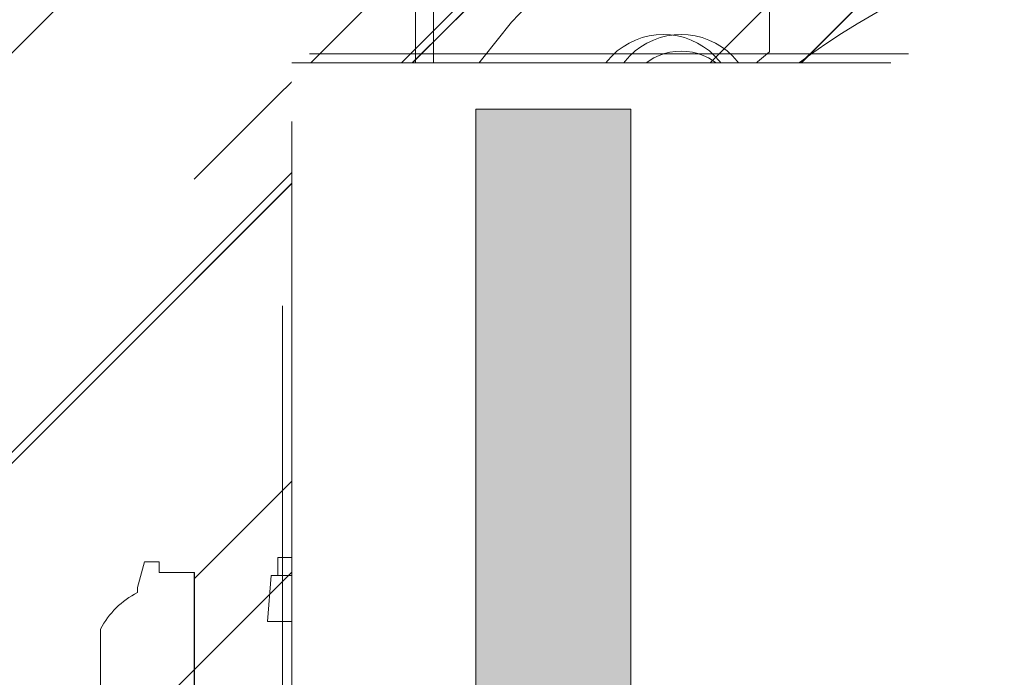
# Model space of a CAD drawing. Header units: inches. Extents: x -420 to -276, y -52 to 18.
# Tile 156 of 187: x -287.41 to -285.22, y -25.3 to -23.83. Entities that reach past the tile are written whole.
import ezdxf

# ---------------------------------------------------------------- set-up
doc = ezdxf.new("R2010")
doc.units = ezdxf.units.IN
doc.header["$LTSCALE"] = 32
doc.header["$MEASUREMENT"] = 0
doc.linetypes.add('Dash Style-1', pattern=[0.083328, 0.041656, -0.041672])
for name, color, linetype, lineweight in [('Black', 7, 'Continuous', 18), ('DashLine', 7, 'Dash Style-1', 13), ('DashLineFill', 7, 'Dash Style-1', 13), ('Drawing', 7, 'Continuous', 18), ('Metal-DeskStructure', 7, 'Continuous', 13), ('None', 7, 'Continuous', 18), ('SolidLine', 7, 'Continuous', 15), ('Wood_1-H', 7, 'Continuous', 13)]:
    doc.layers.add(name, color=color, linetype=linetype, lineweight=lineweight)
pattern_1 = [(45, (0, 0), (-1.61301565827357, 1.935715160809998), []), (45, (-1.0608, 1.0608), (-0.4723460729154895, 0.4167612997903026), [])]

# ---------------------------------------------------------------- blocks, each defined once
blk = doc.blocks.new('1BRPFY-Leg_Plate (2D)')
at = {"layer": 'DashLineFill', "linetype": 'Continuous', "lineweight": 13}
h = blk.add_hatch(dxfattribs=at)
h.set_pattern_fill('Steel', color=253, style=0, pattern_type=2)
h.set_pattern_definition(pattern_1)
edge = h.paths.add_edge_path()
edge.add_arc((-1.704724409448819, -1.704724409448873), 0.125984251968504, 179.9999999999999, 269.9999999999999)
edge.add_line((-1.704724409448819, -1.830708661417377), (1.704724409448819, -1.830708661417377))
edge.add_arc((1.704724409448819, -1.704724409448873), 0.125984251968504, 270.0000000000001, 360.0000000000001)
edge.add_line((1.830708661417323, -1.704724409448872), (1.830708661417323, 1.704724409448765))
edge.add_arc((1.704724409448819, 1.704724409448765), 0.1259842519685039, 0, 90)
edge.add_line((1.704724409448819, 1.830708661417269), (-1.704724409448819, 1.830708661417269))
edge.add_arc((-1.704724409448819, 1.704724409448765), 0.1259842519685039, 90, 180)
edge.add_line((-1.830708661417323, 1.704724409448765), (-1.830708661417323, -1.704724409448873))
at = {"layer": 'DashLineFill', "flags": 128}
blk.add_lwpolyline([(-1.830708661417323, -1.704724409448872, 0.414213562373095), (-1.704724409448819, -1.830708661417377), (1.704724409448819, -1.830708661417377, 0.414213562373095), (1.830708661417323, -1.704724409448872), (1.830708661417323, 1.704724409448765, 0.414213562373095), (1.704724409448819, 1.830708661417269), (-1.704724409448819, 1.830708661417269, 0.414213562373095), (-1.830708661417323, 1.704724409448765)], format="xyb", close=True, dxfattribs=at)
at = {"layer": 'SolidLine', "flags": 128}
blk.add_lwpolyline([(-1.279527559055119, 1.44094488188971), (-1.263705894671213, 1.440167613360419), (-1.248036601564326, 1.437843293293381), (-1.232670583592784, 1.433994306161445), (-1.217755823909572, 1.428657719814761), (-1.203435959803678, 1.421884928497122), (-1.189848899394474, 1.413741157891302), (-1.177125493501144, 1.404304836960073), (-1.165388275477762, 1.393666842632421), (-1.15475028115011, 1.381929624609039), (-1.145313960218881, 1.369206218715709), (-1.137170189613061, 1.355619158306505), (-1.130397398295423, 1.341299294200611), (-1.125060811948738, 1.326384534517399), (-1.121211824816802, 1.311018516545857), (-1.118887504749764, 1.29534922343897), (-1.118110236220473, 1.279527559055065), (-1.118887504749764, 1.263705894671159), (-1.121211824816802, 1.248036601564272), (-1.125060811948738, 1.23267058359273), (-1.130397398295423, 1.217755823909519), (-1.137170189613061, 1.203435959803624), (-1.145313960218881, 1.18984889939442), (-1.15475028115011, 1.17712549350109), (-1.165388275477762, 1.165388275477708), (-1.177125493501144, 1.154750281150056), (-1.189848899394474, 1.145313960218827), (-1.203435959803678, 1.137170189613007), (-1.217755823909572, 1.130397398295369), (-1.232670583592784, 1.125060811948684), (-1.248036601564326, 1.121211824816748), (-1.263705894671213, 1.11888750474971), (-1.279527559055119, 1.118110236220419), (-1.295349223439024, 1.11888750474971), (-1.311018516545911, 1.121211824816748), (-1.326384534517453, 1.125060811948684), (-1.341299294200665, 1.130397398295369), (-1.355619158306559, 1.137170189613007), (-1.369206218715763, 1.145313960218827), (-1.381929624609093, 1.154750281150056), (-1.393666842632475, 1.165388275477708), (-1.404304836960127, 1.17712549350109), (-1.413741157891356, 1.18984889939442), (-1.421884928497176, 1.203435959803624), (-1.428657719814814, 1.217755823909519), (-1.433994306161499, 1.23267058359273), (-1.437843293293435, 1.248036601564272), (-1.440167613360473, 1.263705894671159), (-1.440944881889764, 1.279527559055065), (-1.440167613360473, 1.29534922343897), (-1.437843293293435, 1.311018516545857), (-1.433994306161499, 1.326384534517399), (-1.428657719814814, 1.341299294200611), (-1.421884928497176, 1.355619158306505), (-1.413741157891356, 1.369206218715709), (-1.404304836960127, 1.381929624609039), (-1.393666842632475, 1.393666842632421), (-1.381929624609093, 1.404304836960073), (-1.369206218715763, 1.413741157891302), (-1.355619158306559, 1.421884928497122), (-1.341299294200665, 1.428657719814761), (-1.326384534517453, 1.433994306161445), (-1.311018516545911, 1.437843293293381), (-1.295349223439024, 1.440167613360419)], close=True, dxfattribs=at)
blk.add_lwpolyline([(-0.5177020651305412, 0.6295634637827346), (-0.5263745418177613, 0.6112270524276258), (-0.5368025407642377, 0.5938289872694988), (-0.5488856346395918, 0.5775368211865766), (-0.5625074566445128, 0.5625074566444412), (-0.5775368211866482, 0.5488856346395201), (-0.5938289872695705, 0.5368025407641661), (-0.6112270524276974, 0.5263745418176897), (-0.6295634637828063, 0.5177020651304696), (-0.6486616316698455, 0.5108686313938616), (-0.668337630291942, 0.5059400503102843), (-0.6884019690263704, 0.502963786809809), (-0.7086614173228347, 0.5019685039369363), (-0.728920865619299, 0.502963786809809), (-0.7489852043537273, 0.5059400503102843), (-0.7686612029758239, 0.5108686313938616), (-0.7877593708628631, 0.5177020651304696), (-0.8060957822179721, 0.5263745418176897), (-0.823493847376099, 0.5368025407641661), (-0.8397860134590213, 0.5488856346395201), (-0.8548153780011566, 0.5625074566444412), (-0.8684372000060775, 0.5775368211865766), (-0.8805202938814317, 0.5938289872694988), (-0.8909482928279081, 0.6112270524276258), (-0.8996207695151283, 0.6295634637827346), (-0.9064542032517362, 0.6486616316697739), (-0.9113827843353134, 0.6683376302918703), (-0.9143590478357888, 0.6884019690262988), (-0.9153543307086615, 0.7086614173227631), (-0.9143590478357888, 0.7289208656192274), (-0.9113827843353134, 0.7489852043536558), (-0.9064542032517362, 0.7686612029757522), (-0.8996207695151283, 0.7877593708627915), (-0.8909482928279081, 0.8060957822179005), (-0.8805202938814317, 0.8234938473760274), (-0.8684372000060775, 0.8397860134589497), (-0.8548153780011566, 0.854815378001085), (-0.8397860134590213, 0.868437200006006), (-0.823493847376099, 0.8805202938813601), (-0.8060957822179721, 0.8909482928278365), (-0.7877593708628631, 0.8996207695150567), (-0.7686612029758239, 0.9064542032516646), (-0.7489852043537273, 0.9113827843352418), (-0.728920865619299, 0.9143590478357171), (-0.7086614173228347, 0.9153543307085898), (-0.6884019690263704, 0.9143590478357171), (-0.668337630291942, 0.9113827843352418), (-0.6486616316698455, 0.9064542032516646), (-0.6295634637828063, 0.8996207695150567), (-0.6112270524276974, 0.8909482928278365), (-0.5938289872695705, 0.8805202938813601), (-0.5775368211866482, 0.868437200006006), (-0.5625074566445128, 0.854815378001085), (-0.5488856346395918, 0.8397860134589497), (-0.5368025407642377, 0.8234938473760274), (-0.5263745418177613, 0.8060957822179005), (-0.5177020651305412, 0.7877593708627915)], dxfattribs=at)
blk = doc.blocks.new('1BRPX8-Util_Bkt_Lg-F (2D)')
at = {"layer": 'DashLineFill', "linetype": 'Continuous', "lineweight": 13}
h = blk.add_hatch(dxfattribs=at)
h.set_pattern_fill('Steel', color=253, style=0, pattern_type=2)
h.set_pattern_definition(pattern_1)
edge = h.paths.add_edge_path()
edge.add_line((-4.468503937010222, 7.405511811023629), (-3.129921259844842, 7.405511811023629))
edge.add_line((-3.129921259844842, 7.405511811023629), (-3.129921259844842, -2.011811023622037))
edge.add_line((-3.129921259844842, -2.011811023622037), (-4.468503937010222, -2.011811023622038))
edge.add_line((-4.468503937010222, -2.011811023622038), (-4.468503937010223, -2.145669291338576))
edge.add_line((-4.468503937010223, -2.145669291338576), (-2.421259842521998, -2.145669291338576))
edge.add_line((-2.421259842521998, -2.145669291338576), (-2.421259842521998, -2.523622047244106))
edge.add_arc((-2.303149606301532, -2.523622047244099), 0.1181102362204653, 180.0000000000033, 270.0000000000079)
edge.add_line((-2.303149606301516, -2.641732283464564), (2.303149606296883, -2.641732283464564))
edge.add_arc((2.303149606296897, -2.523622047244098), 0.1181102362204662, 269.9999999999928, 359.9999999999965)
edge.add_line((2.421259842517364, -2.523622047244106), (2.421259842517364, -2.145669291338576))
edge.add_line((2.421259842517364, -2.145669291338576), (4.46850393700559, -2.145669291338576))
edge.add_line((4.46850393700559, -2.145669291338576), (4.46850393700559, -2.011811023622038))
edge.add_line((4.46850393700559, -2.011811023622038), (3.129921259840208, -2.011811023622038))
edge.add_line((3.129921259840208, -2.011811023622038), (3.129921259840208, 7.405511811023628))
edge.add_line((3.129921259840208, 7.405511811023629), (4.46850393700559, 7.405511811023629))
edge.add_line((4.46850393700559, 7.405511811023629), (4.46850393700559, 7.539370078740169))
edge.add_line((4.46850393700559, 7.539370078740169), (2.421259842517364, 7.539370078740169))
edge.add_line((2.421259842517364, 7.539370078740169), (2.421259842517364, 7.917322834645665))
edge.add_arc((2.30314960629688, 7.917322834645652), 0.1181102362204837, 6.452788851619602e-12, 89.99999999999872)
edge.add_line((2.303149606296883, 8.035433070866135), (-2.303149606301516, 8.035433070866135))
edge.add_arc((-2.303149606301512, 7.91732283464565), 0.1181102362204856, 90.00000000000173, 179.9999999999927)
edge.add_line((-2.421259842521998, 7.917322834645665), (-2.421259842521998, 7.539370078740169))
edge.add_line((-2.421259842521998, 7.539370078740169), (-4.468503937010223, 7.539370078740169))
edge.add_line((-4.468503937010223, 7.539370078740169), (-4.468503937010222, 7.405511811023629))
at = {"layer": 'SolidLine', "flags": 128}
blk.add_lwpolyline([(-1.279527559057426, 1.40409055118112), (-1.266932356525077, 1.403471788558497), (-1.254458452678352, 1.401621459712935), (-1.242225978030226, 1.398557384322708), (-1.23035273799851, 1.39430907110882), (-1.218953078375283, 1.388917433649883), (-1.208136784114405, 1.382434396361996), (-1.198008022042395, 1.37492239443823), (-1.188664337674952, 1.36645377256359), (-1.180195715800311, 1.357110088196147), (-1.172683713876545, 1.346981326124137), (-1.166200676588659, 1.336165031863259), (-1.160809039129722, 1.324765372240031), (-1.156560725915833, 1.312892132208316), (-1.153496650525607, 1.300659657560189), (-1.151646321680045, 1.288185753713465), (-1.151027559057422, 1.275590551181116), (-1.151646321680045, 1.262995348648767), (-1.153496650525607, 1.250521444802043), (-1.156560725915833, 1.238288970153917), (-1.160809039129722, 1.226415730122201), (-1.166200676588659, 1.215016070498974), (-1.172683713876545, 1.204199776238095), (-1.180195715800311, 1.194071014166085), (-1.188664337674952, 1.184727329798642), (-1.198008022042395, 1.176258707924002), (-1.208136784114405, 1.168746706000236), (-1.218953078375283, 1.162263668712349), (-1.23035273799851, 1.156872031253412), (-1.242225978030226, 1.152623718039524), (-1.254458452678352, 1.149559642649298), (-1.266932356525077, 1.147709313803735), (-1.279527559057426, 1.147090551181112), (-1.292122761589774, 1.147709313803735), (-1.304596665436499, 1.149559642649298), (-1.316829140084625, 1.152623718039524), (-1.328702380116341, 1.156872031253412), (-1.340102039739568, 1.162263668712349), (-1.350918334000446, 1.168746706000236), (-1.361047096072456, 1.176258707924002), (-1.370390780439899, 1.184727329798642), (-1.37885940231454, 1.194071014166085), (-1.386371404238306, 1.204199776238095), (-1.392854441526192, 1.215016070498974), (-1.398246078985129, 1.226415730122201), (-1.402494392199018, 1.238288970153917), (-1.405558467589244, 1.250521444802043), (-1.407408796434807, 1.262995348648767), (-1.408027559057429, 1.275590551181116), (-1.407408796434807, 1.288185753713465), (-1.405558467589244, 1.300659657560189), (-1.402494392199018, 1.312892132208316), (-1.398246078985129, 1.324765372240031), (-1.392854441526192, 1.336165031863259), (-1.386371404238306, 1.346981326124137), (-1.37885940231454, 1.357110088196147), (-1.370390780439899, 1.36645377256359), (-1.361047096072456, 1.37492239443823), (-1.350918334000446, 1.382434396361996), (-1.340102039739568, 1.388917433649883), (-1.328702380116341, 1.39430907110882), (-1.316829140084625, 1.398557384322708), (-1.304596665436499, 1.401621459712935), (-1.292122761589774, 1.403471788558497)], close=True, dxfattribs=at)
blk.add_lwpolyline([(-0.5353992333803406, 0.2864324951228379), (-0.5772333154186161, 0.2714640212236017), (-0.6203331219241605, 0.2606680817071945), (-0.6642835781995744, 0.2541486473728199), (-0.7086614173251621, 0.2519685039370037), (-0.7530392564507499, 0.2541486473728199), (-0.7969897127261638, 0.2606680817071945), (-0.840089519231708, 0.2714640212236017), (-0.8819236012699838, 0.2864324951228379), (-0.9220890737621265, 0.3054293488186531), (-0.9601991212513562, 0.3282716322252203), (-0.9958867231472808, 0.3547393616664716), (-1.028808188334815, 0.3845776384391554), (-1.058646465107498, 0.4174991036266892), (-1.08511419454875, 0.4531867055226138), (-1.107956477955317, 0.4912967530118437), (-1.126953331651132, 0.5314622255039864), (-1.141921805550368, 0.573296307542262), (-1.152717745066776, 0.6163961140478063), (-1.15923717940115, 0.6603465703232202), (-1.161417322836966, 0.704724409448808), (-1.15923717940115, 0.7491022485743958), (-1.152717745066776, 0.7930527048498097), (-1.141921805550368, 0.836152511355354), (-1.126953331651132, 0.8779865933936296), (-1.107956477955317, 0.9181520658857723), (-1.08511419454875, 0.9562621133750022), (-1.058646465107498, 0.9919497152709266), (-1.028808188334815, 1.024871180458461), (-0.9958867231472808, 1.054709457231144), (-0.9601991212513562, 1.081177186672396), (-0.9220890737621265, 1.104019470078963), (-0.8819236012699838, 1.123016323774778), (-0.840089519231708, 1.137984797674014), (-0.7969897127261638, 1.148780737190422), (-0.7530392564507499, 1.155300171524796), (-0.7086614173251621, 1.157480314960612), (-0.6642835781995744, 1.155300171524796), (-0.6203331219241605, 1.148780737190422), (-0.5772333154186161, 1.137984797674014), (-0.5353992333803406, 1.123016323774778)], dxfattribs=at)
blk = doc.blocks.new('Slate-LegBrace (2D)')
at = {"layer": 'DashLineFill', "linetype": 'Continuous', "lineweight": 13}
h = blk.add_hatch(dxfattribs=at)
h.set_pattern_fill('Steel', color=253, style=0, pattern_type=2)
h.set_pattern_definition(pattern_1)
edge = h.paths.add_edge_path()
edge.add_line((-2.199587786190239, 0.1351515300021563), (-1.374775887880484, 0.1351515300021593))
edge.add_arc((3.636636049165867e-15, 0.01355418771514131), 1.380142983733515, 5.054592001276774, 174.9454079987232, ccw=False)
edge.add_line((1.374775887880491, 0.1351515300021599), (2.199718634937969, 0.1351515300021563))
edge.add_arc((6.542437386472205e-05, 0.01705725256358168), 2.202821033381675, 3.07312710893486, 176.9268728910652)
h = blk.add_hatch(dxfattribs=at)
h.set_pattern_fill('Steel', color=253, style=0, pattern_type=2)
h.set_pattern_definition(pattern_1)
edge = h.paths.add_edge_path()
edge.add_line((-2.191696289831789, 0.2375138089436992), (-1.463739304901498, 0.2375137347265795))
edge.add_arc((6.542437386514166e-05, 0.017041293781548), 1.480314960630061, 8.565281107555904, 171.4347188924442, ccw=False)
edge.add_line((1.463870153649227, 0.2375137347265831), (2.191827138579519, 0.2375138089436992))
edge.add_line((2.191827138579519, 0.2375138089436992), (2.19971863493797, 0.1351515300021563))
edge.add_line((2.19971863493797, 0.1351515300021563), (1.374775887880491, 0.1351515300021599))
edge.add_arc((3.356894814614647e-15, 0.01355418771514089), 1.380142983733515, 5.054592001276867, 174.9454079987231)
edge.add_line((-1.374775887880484, 0.1351515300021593), (-2.19958778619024, 0.1351515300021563))
edge.add_line((-2.19958778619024, 0.1351515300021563), (-2.191696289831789, 0.2375138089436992))
h = blk.add_hatch(dxfattribs=at)
h.set_pattern_fill('Steel', color=253, style=0, pattern_type=2)
h.set_pattern_definition(pattern_1)
h.paths.add_polyline_path([(-1.738774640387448, 0.9363963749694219), (-1.747067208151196, 0.9368037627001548), (-1.755279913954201, 0.9380220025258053), (-1.763333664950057, 0.940039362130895), (-1.771150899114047, 0.9428364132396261), (-1.778656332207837, 0.9463862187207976), (-1.785777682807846, 0.9506545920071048), (-1.79244636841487, 0.9556004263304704), (-1.798598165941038, 0.9611760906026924), (-1.80417383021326, 0.9673278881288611), (-1.809119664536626, 0.9739965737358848), (-1.813388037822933, 0.9811179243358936), (-1.816937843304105, 0.9886233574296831), (-1.819734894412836, 0.9964405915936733), (-1.821752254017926, 1.00449434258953), (-1.822970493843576, 1.012707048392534), (-1.823377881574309, 1.020999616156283), (-1.822970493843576, 1.029292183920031), (-1.821752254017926, 1.037504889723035), (-1.819734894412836, 1.045558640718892), (-1.816937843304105, 1.053375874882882), (-1.813388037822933, 1.060881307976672), (-1.809119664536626, 1.06800265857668), (-1.80417383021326, 1.074671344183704), (-1.798598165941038, 1.080823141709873), (-1.79244636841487, 1.086398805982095), (-1.785777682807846, 1.09134464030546), (-1.778656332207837, 1.095613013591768), (-1.771150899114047, 1.099162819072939), (-1.763333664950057, 1.10195987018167), (-1.755279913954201, 1.10397722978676), (-1.747067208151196, 1.10519546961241), (-1.738774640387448, 1.105602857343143), (-1.7304820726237, 1.10519546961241), (-1.722269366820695, 1.10397722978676), (-1.714215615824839, 1.10195987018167), (-1.706398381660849, 1.099162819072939), (-1.698892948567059, 1.095613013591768), (-1.69177159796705, 1.09134464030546), (-1.685102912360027, 1.086398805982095), (-1.678951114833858, 1.080823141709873), (-1.673375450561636, 1.074671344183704), (-1.66842961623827, 1.06800265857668), (-1.664161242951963, 1.060881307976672), (-1.660611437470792, 1.053375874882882), (-1.657814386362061, 1.045558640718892), (-1.655797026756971, 1.037504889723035), (-1.65457878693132, 1.029292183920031), (-1.654171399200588, 1.020999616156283), (-1.65457878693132, 1.012707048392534), (-1.655797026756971, 1.00449434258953), (-1.657814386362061, 0.9964405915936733), (-1.660611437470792, 0.9886233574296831), (-1.664161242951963, 0.9811179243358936), (-1.66842961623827, 0.9739965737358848), (-1.673375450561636, 0.9673278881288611), (-1.678951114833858, 0.9611760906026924), (-1.685102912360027, 0.9556004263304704), (-1.69177159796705, 0.9506545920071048), (-1.698892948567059, 0.9463862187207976), (-1.706398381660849, 0.9428364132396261), (-1.714215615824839, 0.940039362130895), (-1.722269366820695, 0.9380220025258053), (-1.7304820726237, 0.9368037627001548)])
h = blk.add_hatch(dxfattribs=at)
h.set_pattern_fill('Steel', color=253, style=0, pattern_type=2)
h.set_pattern_definition(pattern_1)
h.paths.add_polyline_path([(-2.186309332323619, -0.2676096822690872), (-2.186309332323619, -0.2375137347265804), (-1.992015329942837, -0.2375137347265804), (-1.992015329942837, -0.02575645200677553), (-1.988265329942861, -0.02575645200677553), (-1.988265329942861, 0.7034311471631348), (-1.929210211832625, 0.762486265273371), (-1.734820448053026, 0.762486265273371), (-1.67576532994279, 0.7034311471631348), (-1.67576532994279, -0.02575645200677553), (-1.672015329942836, -0.02575645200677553), (-1.672015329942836, -0.2375137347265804), (-1.477721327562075, -0.2375137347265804), (-1.477721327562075, -0.2676096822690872)])
h = blk.add_hatch(dxfattribs=at)
h.set_pattern_fill('Steel', color=253, style=0, pattern_type=2)
h.set_pattern_definition(pattern_1)
h.paths.add_polyline_path([(-2.177118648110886, 0.237513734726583), (-2.177118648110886, 0.2775137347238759), (-2.1211904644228, 0.2775137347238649), (-2.1211904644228, 0.5187637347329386), (-1.542840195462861, 0.5187637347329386), (-1.542840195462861, 0.2775137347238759), (-1.486912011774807, 0.2775137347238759), (-1.486912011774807, 0.237513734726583)])
at = {"layer": 'DashLineFill', "flags": 128}
for points in [[(-2.199587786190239, 0.1351515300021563), (-1.374775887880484, 0.1351515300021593, -0.9154551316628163), (1.374775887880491, 0.1351515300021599), (2.199718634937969, 0.1351515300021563, 0.9477524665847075)], [(-2.191696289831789, 0.2375138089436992), (-1.463739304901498, 0.2375137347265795, -0.8606629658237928), (1.463870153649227, 0.2375137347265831), (2.191827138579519, 0.2375138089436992), (2.19971863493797, 0.1351515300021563), (1.374775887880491, 0.1351515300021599, 0.9154551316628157), (-1.374775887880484, 0.1351515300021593), (-2.19958778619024, 0.1351515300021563)]]:
    blk.add_lwpolyline(points, format="xyb", close=True, dxfattribs=at)
for points in [[(-1.738774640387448, 0.9363963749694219), (-1.747067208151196, 0.9368037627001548), (-1.755279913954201, 0.9380220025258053), (-1.763333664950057, 0.940039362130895), (-1.771150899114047, 0.9428364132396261), (-1.778656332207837, 0.9463862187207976), (-1.785777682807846, 0.9506545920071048), (-1.79244636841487, 0.9556004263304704), (-1.798598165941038, 0.9611760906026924), (-1.80417383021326, 0.9673278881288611), (-1.809119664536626, 0.9739965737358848), (-1.813388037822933, 0.9811179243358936), (-1.816937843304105, 0.9886233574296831), (-1.819734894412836, 0.9964405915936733), (-1.821752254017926, 1.00449434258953), (-1.822970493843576, 1.012707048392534), (-1.823377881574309, 1.020999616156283), (-1.822970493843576, 1.029292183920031), (-1.821752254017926, 1.037504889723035), (-1.819734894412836, 1.045558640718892), (-1.816937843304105, 1.053375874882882), (-1.813388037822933, 1.060881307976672), (-1.809119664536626, 1.06800265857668), (-1.80417383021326, 1.074671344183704), (-1.798598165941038, 1.080823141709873), (-1.79244636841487, 1.086398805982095), (-1.785777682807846, 1.09134464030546), (-1.778656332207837, 1.095613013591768), (-1.771150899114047, 1.099162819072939), (-1.763333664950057, 1.10195987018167), (-1.755279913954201, 1.10397722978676), (-1.747067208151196, 1.10519546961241), (-1.738774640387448, 1.105602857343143), (-1.7304820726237, 1.10519546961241), (-1.722269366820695, 1.10397722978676), (-1.714215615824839, 1.10195987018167), (-1.706398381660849, 1.099162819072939), (-1.698892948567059, 1.095613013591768), (-1.69177159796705, 1.09134464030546), (-1.685102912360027, 1.086398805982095), (-1.678951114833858, 1.080823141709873), (-1.673375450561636, 1.074671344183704), (-1.66842961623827, 1.06800265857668), (-1.664161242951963, 1.060881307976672), (-1.660611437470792, 1.053375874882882), (-1.657814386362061, 1.045558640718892), (-1.655797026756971, 1.037504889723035), (-1.65457878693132, 1.029292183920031), (-1.654171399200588, 1.020999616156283), (-1.65457878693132, 1.012707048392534), (-1.655797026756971, 1.00449434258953), (-1.657814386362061, 0.9964405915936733), (-1.660611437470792, 0.9886233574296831), (-1.664161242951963, 0.9811179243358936), (-1.66842961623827, 0.9739965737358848), (-1.673375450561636, 0.9673278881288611), (-1.678951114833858, 0.9611760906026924), (-1.685102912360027, 0.9556004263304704), (-1.69177159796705, 0.9506545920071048), (-1.698892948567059, 0.9463862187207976), (-1.706398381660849, 0.9428364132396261), (-1.714215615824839, 0.940039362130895), (-1.722269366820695, 0.9380220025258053), (-1.7304820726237, 0.9368037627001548)], [(-2.186309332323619, -0.2676096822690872), (-2.186309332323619, -0.2375137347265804), (-1.992015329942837, -0.2375137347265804), (-1.992015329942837, -0.02575645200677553), (-1.988265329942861, -0.02575645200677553), (-1.988265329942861, 0.7034311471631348), (-1.929210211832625, 0.762486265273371), (-1.734820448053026, 0.762486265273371), (-1.67576532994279, 0.7034311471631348), (-1.67576532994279, -0.02575645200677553), (-1.672015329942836, -0.02575645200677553), (-1.672015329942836, -0.2375137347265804), (-1.477721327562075, -0.2375137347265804), (-1.477721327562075, -0.2676096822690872)], [(-2.177118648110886, 0.237513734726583), (-2.177118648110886, 0.2775137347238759), (-2.1211904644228, 0.2775137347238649), (-2.1211904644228, 0.5187637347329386), (-1.542840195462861, 0.5187637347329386), (-1.542840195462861, 0.2775137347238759), (-1.486912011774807, 0.2775137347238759), (-1.486912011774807, 0.237513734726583)]]:
    blk.add_lwpolyline(points, close=True, dxfattribs=at)
blk = doc.blocks.new('TLLegSleeve (2D)')
at = {"layer": 'DashLineFill', "linetype": 'Continuous', "lineweight": 13}
h = blk.add_hatch(dxfattribs=at)
h.set_pattern_fill('Steel', color=253, style=0, pattern_type=2)
h.set_pattern_definition(pattern_1)
edge = h.paths.add_edge_path()
edge.add_line((1.08267716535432, 1.402343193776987), (1.08267716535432, 2.913385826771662))
edge.add_arc((-1.707523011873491e-13, 2.913385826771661), 1.08267716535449, 4.479377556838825e-14, 180)
edge.add_line((-1.082677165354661, 2.913385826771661), (-1.08267716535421, 1.402343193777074))
edge.add_arc((-1.332267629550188e-15, 2.886579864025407e-15), 1.771653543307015, 127.6698869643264, 412.330113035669)
edge.add_line((1.08267716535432, 1.402343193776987), (1.08267716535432, 1.402343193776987))
edge = h.paths.add_edge_path()
edge.add_arc((1.665334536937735e-15, 2.91338582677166), 0.7480314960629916, 180, 360)
edge.add_arc((1.665334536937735e-15, 2.91338582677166), 0.7480314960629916, 9.54166404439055e-15, 180)
edge.add_line((-0.7480314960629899, 2.91338582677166), (-0.7480314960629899, 2.91338582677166))
edge = h.paths.add_edge_path()
edge.add_arc((-1.723066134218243e-13, 5.70119602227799e-16), 1.437007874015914, 180, 360)
edge.add_arc((-1.723066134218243e-13, 9.149983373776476e-17), 1.437007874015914, 9.541664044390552e-15, 180)
edge.add_line((-1.437007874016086, 3.308097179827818e-16), (-1.437007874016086, 3.308097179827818e-16))
at = {"layer": 'DashLine', "color": 8, "flags": 128}
blk.add_lwpolyline([(1.653543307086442, 1.118599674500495e-14), (1.645581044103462, -0.1620755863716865), (1.621770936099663, -0.3225902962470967), (1.582342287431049, -0.4799982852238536), (1.527674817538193, -0.6327836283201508), (1.45829500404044, -0.7794749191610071), (1.374871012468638, -0.9186594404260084), (1.278206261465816, -1.048996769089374), (1.169231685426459, -1.169231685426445), (1.048996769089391, -1.278206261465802), (0.918659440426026, -1.374871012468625), (0.7794749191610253, -1.458295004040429), (0.6327836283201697, -1.527674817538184), (0.4799982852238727, -1.582342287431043), (0.3225902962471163, -1.621770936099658), (0.1620755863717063, -1.645581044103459), (8.723964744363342e-15, -1.653543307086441), (-0.162075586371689, -1.645581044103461), (-0.3225902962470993, -1.621770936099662), (-0.4799982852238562, -1.582342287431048), (-0.6327836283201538, -1.527674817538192), (-0.7794749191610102, -1.458295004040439), (-0.9186594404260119, -1.374871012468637), (-1.048996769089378, -1.278206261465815), (-1.169231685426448, -1.169231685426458), (-1.278206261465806, -1.048996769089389), (-1.374871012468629, -0.9186594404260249), (-1.458295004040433, -0.7794749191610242), (-1.527674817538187, -0.6327836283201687), (-1.582342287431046, -0.4799982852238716), (-1.621770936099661, -0.3225902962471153), (-1.645581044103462, -0.1620755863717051), (-1.653543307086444, -7.741682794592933e-15), (-1.645581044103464, 0.1620755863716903), (-1.621770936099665, 0.3225902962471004), (-1.582342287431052, 0.4799982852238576), (-1.527674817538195, 0.6327836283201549), (-1.458295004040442, 0.7794749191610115), (-1.37487101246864, 0.918659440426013), (-1.278206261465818, 1.048996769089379), (-1.169231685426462, 1.169231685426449), (-1.048996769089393, 1.278206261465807), (-0.9186594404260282, 1.37487101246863), (-0.7794749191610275, 1.458295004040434), (-0.6327836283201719, 1.527674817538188), (-0.479998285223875, 1.582342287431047), (-0.3225902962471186, 1.621770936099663), (-0.1620755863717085, 1.645581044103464), (-1.096189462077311e-14, 1.653543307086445), (0.1620755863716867, 1.645581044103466), (0.3225902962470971, 1.621770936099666), (0.479998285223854, 1.582342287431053), (0.6327836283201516, 1.527674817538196), (0.7794749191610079, 1.458295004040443), (0.9186594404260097, 1.374871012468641), (1.048996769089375, 1.278206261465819), (1.169231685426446, 1.169231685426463), (1.278206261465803, 1.048996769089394), (1.374871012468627, 0.9186594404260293), (1.458295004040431, 0.7794749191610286), (1.527674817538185, 0.6327836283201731), (1.582342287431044, 0.4799982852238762), (1.621770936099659, 0.3225902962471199), (1.64558104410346, 0.1620755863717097)], close=True, dxfattribs=at)
at = {"layer": 'DashLineFill', "flags": 128}
for points in [[(1.08267716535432, 1.402343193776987), (1.08267716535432, 2.913385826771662, 0.9999999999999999), (-1.082677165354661, 2.913385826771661), (-1.08267716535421, 1.402343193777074, 2.931618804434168), (1.08267716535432, 1.402343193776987)], [(-1.437007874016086, 3.308097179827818e-16, 0.9999999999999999), (1.437007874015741, 3.308097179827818e-16, 0.9999999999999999), (-1.437007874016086, 3.308097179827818e-16)]]:
    blk.add_lwpolyline(points, format="xyb", close=True, dxfattribs=at)
blk = doc.blocks.new('Group-8')
at = {"layer": 'SolidLine', "flags": 128}
blk.add_lwpolyline([(43.24803149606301, -8.30708661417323, -0.414213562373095), (44.96062992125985, -6.594488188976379, -0.414213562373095), (46.6732283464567, -8.30708661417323, -0.414213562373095), (44.96062992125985, -10.01968503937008, -0.414213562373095)], format="xyb", close=True, dxfattribs=at)
at = {"layer": 'Wood_1-H', "color": 7}
for name in ['1BRPX8-Util_Bkt_Lg-F (2D)', 'TLLegSleeve (2D)', 'Slate-LegBrace (2D)', '1BRPFY-Leg_Plate (2D)']:
    blk.add_blockref(name, (44.96062992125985, -8.30708661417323), dxfattribs=at)
blk = doc.blocks.new('Group-9')
at = {"layer": 'None'}
blk.add_blockref('Group-8', (0, 0), dxfattribs=at)
blk = doc.blocks.new('SL Utility Cabinet (2D)-2')
at = {"layer": 'None'}
blk.add_blockref('Group-9', (0, 0), dxfattribs=at)
at = {"layer": 'Drawing', "color": 0, "flags": 1}
for tag in ['Tag', 'Catalog', 'Option1', 'Option2', 'Option3', 'Option4', 'Option5', 'Option6', 'Option7', 'Option8', 'Option9', 'Option10', 'Option11', 'Option12', 'Custom', 'FinishGroup', 'Discount', 'Item2', 'Item3', 'Item6', 'Item9', 'Item10', 'Item12', 'Item13', 'Item16', 'Item19', 'Item20', 'Item21', 'Item22', 'Item23', 'Item24', 'Item25', 'Item8', 'Item18', 'Item1', 'Item4', 'Item5', 'Item7', 'Item11', 'Item14', 'Item15', 'Item17']:
    blk.add_attdef(tag, (29.84121383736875, -21.56764746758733), '', height=0.007086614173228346, dxfattribs=at)
blk = doc.blocks.new('Group-21')
at = {"layer": 'Metal-DeskStructure', "color": 7}
blk.add_open_spline([(-0.5629921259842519, -0.4031061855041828), (-0.5629921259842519, -0.4084102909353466), (-0.5669586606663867, -0.4163664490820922), (-0.5762169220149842, -0.4216705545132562), (-0.5934108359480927, -0.424322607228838), (-0.6185404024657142, -0.424322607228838), (-0.6344117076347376, -0.4203445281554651), (-0.6436699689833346, -0.4163664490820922), (-0.6476377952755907, -0.4070842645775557), (-0.6476377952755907, -0.2008904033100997), (-0.6476377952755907, -6.474738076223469e-07), (-0.8592519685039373, -6.474738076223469e-07), (-1.070866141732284, -6.474738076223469e-07), (-1.070866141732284, -0.2008904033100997), (-1.070866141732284, -0.4070842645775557), (-1.074832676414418, -0.4163664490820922), (-1.084090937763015, -0.4203445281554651), (-1.101284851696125, -0.424322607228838), (-1.12509180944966, -0.424322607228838), (-1.142285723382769, -0.4216705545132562), (-1.151543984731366, -0.4163664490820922), (-1.155511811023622, -0.4084102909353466), (-1.155511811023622, 0), (-1.155511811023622, 0.4084102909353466), (-1.151543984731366, 0.4163664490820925), (-1.142285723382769, 0.4216705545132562), (-1.12509180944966, 0.424321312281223), (-1.101284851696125, 0.424321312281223), (-1.084090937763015, 0.4216705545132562), (-1.074832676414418, 0.4163664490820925), (-1.070866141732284, 0.4097363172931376), (-1.070866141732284, 0.2446479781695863), (-1.070866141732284, 0.08486374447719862), (-0.8592519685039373, 0.08486374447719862), (-0.6476377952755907, 0.08486374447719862), (-0.6476377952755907, 0.2446479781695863), (-0.6476377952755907, 0.4097363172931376), (-0.6436699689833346, 0.4163664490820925), (-0.6344117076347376, 0.4216705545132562), (-0.6185404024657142, 0.424321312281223), (-0.5934108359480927, 0.424321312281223), (-0.5762169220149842, 0.4216705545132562), (-0.5669586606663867, 0.4163664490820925), (-0.5629921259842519, 0.4084102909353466), (-0.5629921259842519, 0), (-0.5629921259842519, -0.4031061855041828)], degree=2, knots=[0, 0, 0, 0.00229950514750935, 0.004599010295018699, 0.006898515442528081, 0.009198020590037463, 0.01175302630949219, 0.01430803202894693, 0.01686303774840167, 0.01941804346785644, 0.1161873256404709, 0.1161873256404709, 0.218122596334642, 0.218122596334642, 0.3148918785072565, 0.3174468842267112, 0.320001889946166, 0.3225568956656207, 0.3251119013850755, 0.3276669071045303, 0.3302219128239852, 0.3327769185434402, 0.3353319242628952, 0.5295095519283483, 0.5320645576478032, 0.5346195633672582, 0.537174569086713, 0.5397295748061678, 0.5422845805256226, 0.5448395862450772, 0.5473945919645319, 0.5499495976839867, 0.6269182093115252, 0.6269182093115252, 0.7288534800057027, 0.7288534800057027, 0.8058220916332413, 0.808377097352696, 0.8109321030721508, 0.8134871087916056, 0.8160421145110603, 0.8183416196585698, 0.8206411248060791, 0.8229406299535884, 0.8252401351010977, 1, 1, 1], dxfattribs=at)
blk = doc.blocks.new('TL14_lower_leg (2D)')
at = {"layer": 'DashLine', "flags": 128}
for points in [[(-1.777195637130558e-14, 1.377952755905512), (0.1350629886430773, 1.371317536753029), (0.2688252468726, 1.351475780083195), (0.3999985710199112, 1.318618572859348), (0.5273196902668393, 1.27306234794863), (0.649562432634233, 1.215245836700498), (0.7655495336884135, 1.14572584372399), (0.8741639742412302, 1.065171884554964), (0.9743597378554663, 0.9743597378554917), (1.065171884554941, 0.8741639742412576), (1.14572584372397, 0.7655495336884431), (1.215245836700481, 0.6495624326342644), (1.273062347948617, 0.5273196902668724), (1.318618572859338, 0.3999985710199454), (1.351475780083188, 0.2688252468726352), (1.371317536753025, 0.1350629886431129), (1.377952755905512, 1.783045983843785e-14), (1.371317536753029, -0.1350629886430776), (1.351475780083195, -0.2688252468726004), (1.318618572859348, -0.3999985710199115), (1.27306234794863, -0.5273196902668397), (1.215245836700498, -0.6495624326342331), (1.145725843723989, -0.7655495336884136), (1.065171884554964, -0.8741639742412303), (0.9743597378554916, -0.9743597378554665), (0.8741639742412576, -1.065171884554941), (0.7655495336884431, -1.14572584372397), (0.6495624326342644, -1.215245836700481), (0.5273196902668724, -1.273062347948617), (0.3999985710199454, -1.318618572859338), (0.2688252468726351, -1.351475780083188), (0.135062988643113, -1.371317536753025), (1.777195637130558e-14, -1.377952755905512), (-0.1350629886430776, -1.371317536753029), (-0.2688252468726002, -1.351475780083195), (-0.3999985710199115, -1.318618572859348), (-0.5273196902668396, -1.27306234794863), (-0.6495624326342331, -1.215245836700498), (-0.7655495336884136, -1.14572584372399), (-0.8741639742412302, -1.065171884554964), (-0.9743597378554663, -0.9743597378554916), (-1.065171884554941, -0.8741639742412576), (-1.14572584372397, -0.7655495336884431), (-1.215245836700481, -0.6495624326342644), (-1.273062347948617, -0.5273196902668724), (-1.318618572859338, -0.3999985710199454), (-1.351475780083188, -0.2688252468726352), (-1.371317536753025, -0.1350629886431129), (-1.377952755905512, -1.783045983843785e-14), (-1.371317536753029, 0.1350629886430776), (-1.351475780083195, 0.2688252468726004), (-1.318618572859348, 0.3999985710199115), (-1.27306234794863, 0.5273196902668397), (-1.215245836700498, 0.6495624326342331), (-1.145725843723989, 0.7655495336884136), (-1.065171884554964, 0.8741639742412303), (-0.9743597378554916, 0.9743597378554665), (-0.8741639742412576, 1.065171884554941), (-0.7655495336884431, 1.14572584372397), (-0.6495624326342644, 1.215245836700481), (-0.5273196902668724, 1.273062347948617), (-0.3999985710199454, 1.318618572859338), (-0.2688252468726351, 1.351475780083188), (-0.135062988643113, 1.371317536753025)], [(-0.7086614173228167, 0.8700787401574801), (-0.6928397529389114, 0.8693014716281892), (-0.6771704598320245, 0.8669771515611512), (-0.6618044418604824, 0.8631281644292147), (-0.6468896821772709, 0.8577915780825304), (-0.6325698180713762, 0.8510187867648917), (-0.6189827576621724, 0.8428750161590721), (-0.6062593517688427, 0.8334386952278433), (-0.5945221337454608, 0.8228007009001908), (-0.5838841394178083, 0.8110634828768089), (-0.5744478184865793, 0.7983400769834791), (-0.5663040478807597, 0.7847530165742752), (-0.5595312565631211, 0.7704331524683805), (-0.5541946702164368, 0.7555183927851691), (-0.5503456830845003, 0.740152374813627), (-0.5480213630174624, 0.72448308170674), (-0.5472440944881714, 0.7086614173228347), (-0.5480213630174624, 0.6928397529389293), (-0.5503456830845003, 0.6771704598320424), (-0.5541946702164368, 0.6618044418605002), (-0.5595312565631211, 0.6468896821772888), (-0.5663040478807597, 0.6325698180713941), (-0.5744478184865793, 0.6189827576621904), (-0.5838841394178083, 0.6062593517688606), (-0.5945221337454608, 0.5945221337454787), (-0.6062593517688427, 0.5838841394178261), (-0.6189827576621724, 0.5744478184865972), (-0.6325698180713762, 0.5663040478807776), (-0.6468896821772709, 0.559531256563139), (-0.6618044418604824, 0.5541946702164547), (-0.6771704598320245, 0.5503456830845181), (-0.6928397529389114, 0.5480213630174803), (-0.7086614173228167, 0.5472440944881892), (-0.7244830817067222, 0.5480213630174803), (-0.7401523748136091, 0.5503456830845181), (-0.7555183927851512, 0.5541946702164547), (-0.7704331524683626, 0.559531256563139), (-0.7847530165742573, 0.5663040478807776), (-0.7983400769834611, 0.5744478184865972), (-0.811063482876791, 0.5838841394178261), (-0.8228007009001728, 0.5945221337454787), (-0.8334386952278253, 0.6062593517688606), (-0.8428750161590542, 0.6189827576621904), (-0.8510187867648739, 0.6325698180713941), (-0.8577915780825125, 0.6468896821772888), (-0.8631281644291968, 0.6618044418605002), (-0.8669771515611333, 0.6771704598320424), (-0.8693014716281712, 0.6928397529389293), (-0.8700787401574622, 0.7086614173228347), (-0.8693014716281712, 0.72448308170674), (-0.8669771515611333, 0.740152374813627), (-0.8631281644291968, 0.7555183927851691), (-0.8577915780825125, 0.7704331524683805), (-0.8510187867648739, 0.7847530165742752), (-0.8428750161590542, 0.7983400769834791), (-0.8334386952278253, 0.8110634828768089), (-0.8228007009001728, 0.8228007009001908), (-0.811063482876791, 0.8334386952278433), (-0.7983400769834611, 0.8428750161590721), (-0.7847530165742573, 0.8510187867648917), (-0.7704331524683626, 0.8577915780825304), (-0.7555183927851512, 0.8631281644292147), (-0.7401523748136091, 0.8669771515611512), (-0.7244830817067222, 0.8693014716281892)]]:
    blk.add_lwpolyline(points, close=True, dxfattribs=at)
at = {"layer": 'Metal-DeskStructure', "color": 7}
blk.add_blockref('Group-21', (0, 0), dxfattribs=at)
blk = doc.blocks.new('Group-23')
at = {"layer": 'DashLineFill', "linetype": 'Continuous', "lineweight": 13}
h = blk.add_hatch(dxfattribs=at)
h.set_pattern_fill('Steel', color=253, style=0, pattern_type=2)
h.set_pattern_definition(pattern_1)
h.paths.add_polyline_path([(-2.066929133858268, 1.397637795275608), (2.066929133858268, 1.397637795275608), (2.066929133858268, 0.1377952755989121), (2.106299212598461, 0.1377952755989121), (2.106299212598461, -0.1377952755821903), (2.066929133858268, -0.1377952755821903), (2.066929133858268, -5.275590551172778), (2.106299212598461, -5.275590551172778), (2.106299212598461, -5.55118110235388), (2.066929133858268, -5.55118110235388), (2.066929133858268, -5.82677165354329), (-2.066929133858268, -5.82677165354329), (-2.066929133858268, -5.55118110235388), (-2.106299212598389, -5.55118110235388), (-2.106299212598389, -5.275590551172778), (-2.066929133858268, -5.275590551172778), (-2.066929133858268, -0.1377952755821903), (-2.106299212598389, -0.1377952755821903), (-2.106299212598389, 0.1377952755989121), (-2.066929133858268, 0.1377952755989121)])
at = {"layer": 'DashLineFill', "flags": 128}
blk.add_lwpolyline([(-2.066929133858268, 1.397637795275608), (2.066929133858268, 1.397637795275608), (2.066929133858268, 0.1377952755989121), (2.106299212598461, 0.1377952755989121), (2.106299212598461, -0.1377952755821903), (2.066929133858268, -0.1377952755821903), (2.066929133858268, -5.275590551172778), (2.106299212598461, -5.275590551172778), (2.106299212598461, -5.55118110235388), (2.066929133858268, -5.55118110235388), (2.066929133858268, -5.82677165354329), (-2.066929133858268, -5.82677165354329), (-2.066929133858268, -5.55118110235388), (-2.106299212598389, -5.55118110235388), (-2.106299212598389, -5.275590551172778), (-2.066929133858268, -5.275590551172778), (-2.066929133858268, -0.1377952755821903), (-2.106299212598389, -0.1377952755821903), (-2.106299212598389, 0.1377952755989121), (-2.066929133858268, 0.1377952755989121)], close=True, dxfattribs=at)
blk = doc.blocks.new('TL14_upper_leg (2D)')
at = {"layer": 'DashLine', "flags": 128}
blk.add_lwpolyline([(0, 1.22047244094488), (0.1196272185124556, 1.214595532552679), (0.2381023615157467, 1.197021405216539), (0.3542844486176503, 1.167919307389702), (0.4670545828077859, 1.127569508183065), (0.5753267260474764, 1.076360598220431), (0.6780581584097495, 1.01478574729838), (0.7742595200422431, 0.9434379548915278), (0.8630043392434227, 0.8630043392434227), (0.9434379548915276, 0.7742595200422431), (1.01478574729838, 0.6780581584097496), (1.076360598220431, 0.5753267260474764), (1.127569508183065, 0.467054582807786), (1.167919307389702, 0.3542844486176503), (1.197021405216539, 0.2381023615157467), (1.214595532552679, 0.1196272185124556), (1.22047244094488, 7.47323834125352e-17), (1.214595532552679, -0.1196272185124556), (1.197021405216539, -0.2381023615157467), (1.167919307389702, -0.3542844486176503), (1.127569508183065, -0.467054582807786), (1.076360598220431, -0.5753267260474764), (1.01478574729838, -0.6780581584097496), (0.9434379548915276, -0.7742595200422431), (0.8630043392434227, -0.8630043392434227), (0.7742595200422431, -0.9434379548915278), (0.6780581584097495, -1.01478574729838), (0.5753267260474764, -1.076360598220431), (0.4670545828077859, -1.127569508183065), (0.3542844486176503, -1.167919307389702), (0.2381023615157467, -1.197021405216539), (0.1196272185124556, -1.214595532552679), (0, -1.22047244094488), (-0.1196272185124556, -1.214595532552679), (-0.2381023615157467, -1.197021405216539), (-0.3542844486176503, -1.167919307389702), (-0.4670545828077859, -1.127569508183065), (-0.5753267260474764, -1.076360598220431), (-0.6780581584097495, -1.01478574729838), (-0.7742595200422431, -0.9434379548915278), (-0.8630043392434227, -0.8630043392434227), (-0.9434379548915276, -0.7742595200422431), (-1.01478574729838, -0.6780581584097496), (-1.076360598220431, -0.5753267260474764), (-1.127569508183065, -0.467054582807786), (-1.167919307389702, -0.3542844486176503), (-1.197021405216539, -0.2381023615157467), (-1.214595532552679, -0.1196272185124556), (-1.22047244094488, 7.47323834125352e-17), (-1.214595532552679, 0.1196272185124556), (-1.197021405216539, 0.2381023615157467), (-1.167919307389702, 0.3542844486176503), (-1.127569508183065, 0.467054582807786), (-1.076360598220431, 0.5753267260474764), (-1.01478574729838, 0.6780581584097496), (-0.9434379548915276, 0.7742595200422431), (-0.8630043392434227, 0.8630043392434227), (-0.7742595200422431, 0.9434379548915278), (-0.6780581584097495, 1.01478574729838), (-0.5753267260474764, 1.076360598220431), (-0.4670545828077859, 1.127569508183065), (-0.3542844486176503, 1.167919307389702), (-0.2381023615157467, 1.197021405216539), (-0.1196272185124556, 1.214595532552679)], close=True, dxfattribs=at)
at = {"layer": 'SolidLine', "flags": 128}
blk.add_lwpolyline([(-2.322834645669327, 0.2436987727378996), (-2.401574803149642, 0.2436987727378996), (-2.401574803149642, 0.2677219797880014), (-2.434055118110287, 0.2677219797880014), (-2.4493110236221, 0.2107861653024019), (-2.4493110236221, 0.1992105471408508, 0.1579749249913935), (-2.531479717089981, 0.1180761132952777), (-2.531479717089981, -0.1180652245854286, 0.1560270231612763), (-2.4493110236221, -0.1991401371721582), (-2.4493110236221, -0.2107752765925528), (-2.434055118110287, -0.2677110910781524), (-2.401574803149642, -0.2677110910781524), (-2.401574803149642, -0.2436878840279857), (-2.322834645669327, -0.2436878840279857)], format="xyb", close=True, dxfattribs=at)
at = {"layer": 'DashLine', "color": 7}
blk.add_blockref('Group-23', (0, 0), dxfattribs=at)
blk = doc.blocks.new('1BRPT9-Bracket (2D)')
at = {"layer": 'DashLineFill', "linetype": 'Continuous', "lineweight": 13}
h = blk.add_hatch(dxfattribs=at)
h.set_pattern_fill('Steel', color=253, style=0, pattern_type=2)
h.set_pattern_definition(pattern_1)
edge = h.paths.add_edge_path()
edge.add_arc((1.677931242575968, -8.488188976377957), 0.2519685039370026, 269.999999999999, 360.0000000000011)
edge.add_line((1.929899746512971, -8.488188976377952), (1.929899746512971, -7.480314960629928))
edge.add_line((1.929899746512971, -7.480314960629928), (2.323600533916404, -7.480314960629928))
edge.add_line((2.323600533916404, -7.480314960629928), (2.323600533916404, 7.461135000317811))
edge.add_line((2.323600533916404, 7.461135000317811), (1.929899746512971, 7.480314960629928))
edge.add_line((1.929899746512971, 7.480314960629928), (1.929899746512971, 8.488188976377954))
edge.add_arc((1.677931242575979, 8.488188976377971), 0.2519685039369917, 359.999999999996, 450.0000000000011)
edge.add_line((1.677931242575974, 8.740157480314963), (-2.32206875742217, 8.740157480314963))
edge.add_line((-2.32206875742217, 8.740157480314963), (-2.32206875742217, -8.74015748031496))
edge.add_line((-2.32206875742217, -8.74015748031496), (1.677931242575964, -8.74015748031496))
at = {"layer": 'DashLineFill'}
blk.add_line((2.126750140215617, 7.461135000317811), (2.126750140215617, -7.480314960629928), dxfattribs=at)
at = {"layer": 'DashLineFill', "flags": 128}
blk.add_lwpolyline([(1.677931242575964, -8.74015748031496, 0.4142135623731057), (1.929899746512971, -8.488188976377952), (1.929899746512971, -7.480314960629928), (2.323600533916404, -7.480314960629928), (2.323600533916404, 7.461135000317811), (1.929899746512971, 7.480314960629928), (1.929899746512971, 8.488188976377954, 0.4142135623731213), (1.677931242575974, 8.740157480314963), (-2.32206875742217, 8.740157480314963), (-2.32206875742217, -8.74015748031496)], format="xyb", close=True, dxfattribs=at)
blk = doc.blocks.new('Group-46')
at = {"layer": 'Metal-DeskStructure', "linetype": 'Continuous', "lineweight": 0, "true_color": 0xff0000}
blk.add_hatch(color=1, dxfattribs=at).paths.add_polyline_path([(-1.696691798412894, -1.274606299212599), (-1.696691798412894, 1.274606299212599), (-1.352203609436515, 1.274606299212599), (-1.352203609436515, -0.9990157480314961), (-0.1809437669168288, -0.9990157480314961), (-0.1809437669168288, -1.274606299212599)])
at = {"layer": 'Metal-DeskStructure', "color": 7, "flags": 128}
blk.add_lwpolyline([(-1.696691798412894, -1.274606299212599), (-1.696691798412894, 1.274606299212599), (-1.352203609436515, 1.274606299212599), (-1.352203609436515, -0.9990157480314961), (-0.1809437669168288, -0.9990157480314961), (-0.1809437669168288, -1.274606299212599)], close=True, dxfattribs=at)
blk = doc.blocks.new('SlateLegLocator-L2')
at = {"color": 255, "linetype": 'Dash Style-1', "lineweight": 5}
blk.add_wipeout([(-2.106299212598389, 1.3779527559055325), (2.10629921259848, 1.3779527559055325), (2.10629921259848, -5.807086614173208), (-2.106299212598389, -5.807086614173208)], dxfattribs=at).dxf.layer = 'Black'
at = {"layer": 'Black', "linetype": 'Dash Style-1', "lineweight": 5, "flags": 128}
blk.add_lwpolyline([(-2.106299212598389, 1.377952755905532), (2.106299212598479, 1.377952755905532), (2.106299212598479, -5.807086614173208), (-2.106299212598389, -5.807086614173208)], close=True, dxfattribs=at)
at = {"layer": 'Metal-DeskStructure', "color": 7}
blk.add_blockref('Group-46', (0, 0), dxfattribs=at)
blk = doc.blocks.new('Group-53')
at = {"layer": 'None', "color": 7, "rotation": 180}
blk.add_blockref('1BRPT9-Bracket (2D)', (61.87795275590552, -12.00787401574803), dxfattribs=at)
at = {"layer": 'None', "color": 7}
for name in ['1BRPFY-Leg_Plate (2D)', 'TL14_upper_leg (2D)', 'TL14_lower_leg (2D)']:
    blk.add_blockref(name, (61.87795275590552, -8.30708661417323), dxfattribs=at)
blk.add_blockref('SlateLegLocator-L2', (61.87795275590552, -8.30708661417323), dxfattribs=at)
blk = doc.blocks.new('Group-54')
at = {"layer": 'None'}
blk.add_blockref('Group-53', (0, 0), dxfattribs=at)
blk = doc.blocks.new('SL Credenza Desk Top (2D)-1')
at = {"layer": 'None'}
blk.add_blockref('Group-54', (0, 0), dxfattribs=at)
at = {"layer": 'Drawing', "color": 0, "flags": 1}
for tag in ['Tag', 'Catalog', 'Option1', 'Option2', 'Option3', 'Option4', 'Option5', 'Option6', 'Option7', 'Option8', 'Option9', 'Option10', 'Option11', 'Option12', 'Custom', 'FinishGroup', 'Discount', 'Item2', 'Item3', 'Item6', 'Item9', 'Item10', 'Item12', 'Item13', 'Item16', 'Item19', 'Item20', 'Item21', 'Item22', 'Item23', 'Item24', 'Item25', 'Item8', 'Item18', 'Item1', 'Item4', 'Item5', 'Item7', 'Item11', 'Item14', 'Item15', 'Item17']:
    blk.add_attdef(tag, (12.88432181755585, -32.50688762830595), '', height=0.007086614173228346, dxfattribs=at)

msp = doc.modelspace()

# ---------------------------------------------------------------- block references
at = {"layer": 'Drawing'}
msp.add_blockref('SL Utility Cabinet (2D)-2', (-329.6181102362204, -17), dxfattribs=at)

# ---------------------------------------------------------------- next in the draw order: block references
msp.add_blockref('SL Credenza Desk Top (2D)-1', (-346.5750022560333, -16.99999999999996), dxfattribs=at)

doc.saveas('drawing.dxf')
